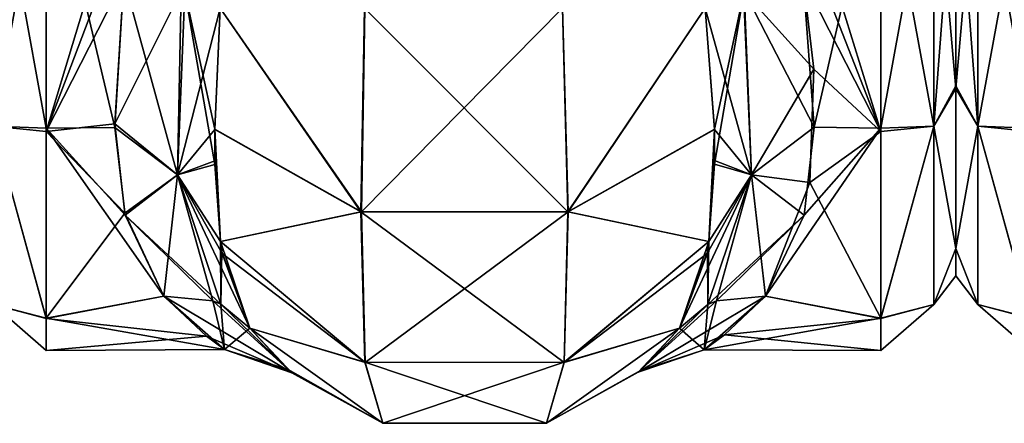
# Model space of a CAD drawing. Extents: x -23 to 1160, y -1999 to -1.
# Tile 97 of 254: x 968 to 1014, y -1999 to -1981. Entities that reach past the tile are written whole.
import ezdxf

# ---------------------------------------------------------------- set-up
doc = ezdxf.new("R2010")
doc.units = 0
doc.header["$LTSCALE"] = 90.350045
for name, color, linetype in [('1545', 7, 'CONTINUOUS'), ('1546', 7, 'CONTINUOUS'), ('1549', 7, 'CONTINUOUS'), ('1552', 7, 'CONTINUOUS'), ('1553', 7, 'CONTINUOUS'), ('1554', 7, 'CONTINUOUS'), ('1556', 7, 'CONTINUOUS'), ('1558', 7, 'CONTINUOUS'), ('1577', 7, 'CONTINUOUS'), ('1585', 7, 'CONTINUOUS'), ('1586', 7, 'CONTINUOUS'), ('1587', 7, 'CONTINUOUS'), ('1588', 7, 'CONTINUOUS'), ('1589', 7, 'CONTINUOUS'), ('1624', 7, 'CONTINUOUS'), ('1634', 7, 'CONTINUOUS')]:
    doc.layers.add(name, color=color, linetype=linetype)

msp = doc.modelspace()

# ---------------------------------------------------------------- linework, layer by layer
at = {"layer": '1545', "linetype": 'CONTINUOUS'}
for points in [[(1012, -1972, 12.5), (1012, -1972, 53.5), (1012, -1983.625, 49.891), (1012, -1972, 12.5)], [(1012, -1983.755, 16.199), (1012, -1972, 12.5), (1012, -1983.625, 49.891), (1012, -1983.755, 16.199)], [(1012, -1991.224, 40.14), (1012, -1983.755, 16.199), (1012, -1983.625, 49.891), (1012, -1991.224, 40.14)], [(1012, -1991.223, 25.854), (1012, -1983.755, 16.199), (1012, -1991.224, 40.14), (1012, -1991.223, 25.854)], [(1012, -1992.5, 32.965), (1012, -1991.223, 25.854), (1012, -1991.224, 40.14), (1012, -1992.5, 32.965)]]:
    msp.add_3dface(points, dxfattribs=at)
at = {"layer": '1546', "linetype": 'CONTINUOUS'}
for points in [[(1008.5, -1972, 9), (1008.5, -1985.759, 13.335), (1004.247, -1972, 9), (1008.5, -1972, 9)], [(1004.247, -1972, 9), (1008.5, -1985.759, 13.335), (1004.39, -1975.22, 9.217), (1004.247, -1972, 9)], [(1004.87, -1978.62, 56.069), (1005.387, -1985.555, 52.806), (1008.5, -1972, 57), (1004.87, -1978.62, 56.069)], [(1008.5, -1972, 57), (1005.387, -1985.555, 52.806), (1008.5, -1985.607, 52.77), (1008.5, -1972, 57)], [(1004.39, -1975.22, 9.217), (1008.5, -1985.759, 13.335), (1004.87, -1978.62, 9.931), (1004.39, -1975.22, 9.217)], [(1004.87, -1978.62, 9.931), (1008.5, -1985.759, 13.335), (1005.359, -1982.849, 11.592), (1004.87, -1978.62, 9.931)], [(1005.359, -1982.849, 11.592), (1008.5, -1985.759, 13.335), (1005.183, -1988.15, 15.247), (1005.359, -1982.849, 11.592)], [(1004.908, -1989.667, 49.244), (1003.107, -1993.453, 43.759), (1008.5, -1985.607, 52.77), (1004.908, -1989.667, 49.244)], [(1008.5, -1985.607, 52.77), (1003.107, -1993.453, 43.759), (1008.5, -1994.497, 41.361), (1008.5, -1985.607, 52.77)], [(1005.387, -1985.555, 52.806), (1004.908, -1989.667, 49.244), (1008.5, -1985.607, 52.77), (1005.387, -1985.555, 52.806)], [(1008.5, -1985.759, 13.335), (1008.5, -1994.49, 24.621), (1005.183, -1988.15, 15.247), (1008.5, -1985.759, 13.335)], [(1005.183, -1988.15, 15.247), (1008.5, -1994.49, 24.621), (1003.107, -1993.453, 22.241), (1005.183, -1988.15, 15.247)], [(1003.107, -1993.453, 22.241), (1008.5, -1994.49, 24.621), (1000.235, -1995.967, 31.74), (1003.107, -1993.453, 22.241)], [(1008.5, -1994.497, 41.361), (1003.107, -1993.453, 43.759), (1001.189, -1995.26, 38.913), (1008.5, -1994.497, 41.361)], [(1008.5, -1994.49, 24.621), (1008.5, -1996, 32.949), (1000.235, -1995.967, 31.74), (1008.5, -1994.49, 24.621)], [(1008.5, -1996, 32.949), (1008.5, -1994.497, 41.361), (1001.189, -1995.26, 38.913), (1008.5, -1996, 32.949)], [(1000.235, -1995.967, 31.74), (1008.5, -1996, 32.949), (1001.189, -1995.26, 38.913), (1000.235, -1995.967, 31.74)]]:
    msp.add_3dface(points, dxfattribs=at)
at = {"layer": '1549', "linetype": 'CONTINUOUS'}
for points in [[(973.13, -1978.62, 9.931), (972.713, -1985.565, 13.201), (969.5, -1972, 9), (973.13, -1978.62, 9.931)], [(969.5, -1972, 9), (972.713, -1985.565, 13.201), (969.5, -1985.607, 13.23), (969.5, -1972, 9)], [(969.5, -1972, 57), (969.5, -1985.759, 52.665), (973.653, -1972, 57), (969.5, -1972, 57)], [(973.653, -1972, 57), (969.5, -1985.759, 52.665), (973.512, -1975.153, 56.792), (973.653, -1972, 57)], [(969.5, -1985.759, 52.665), (973.13, -1978.62, 56.069), (973.512, -1975.153, 56.792), (969.5, -1985.759, 52.665)], [(972.709, -1985.399, 52.911), (973.13, -1978.62, 56.069), (969.5, -1985.759, 52.665), (972.709, -1985.399, 52.911)], [(973.172, -1989.581, 49.337), (972.709, -1985.399, 52.911), (969.5, -1985.759, 52.665), (973.172, -1989.581, 49.337)], [(972.713, -1985.565, 13.201), (973.193, -1989.671, 16.76), (969.5, -1985.607, 13.23), (972.713, -1985.565, 13.201)], [(973.193, -1989.671, 16.76), (974.993, -1993.453, 22.241), (969.5, -1985.607, 13.23), (973.193, -1989.671, 16.76)], [(969.5, -1985.607, 13.23), (974.993, -1993.453, 22.241), (969.5, -1994.497, 24.639), (969.5, -1985.607, 13.23)], [(969.5, -1994.49, 41.379), (973.172, -1989.581, 49.337), (969.5, -1985.759, 52.665), (969.5, -1994.49, 41.379)], [(974.993, -1993.453, 43.759), (973.172, -1989.581, 49.337), (969.5, -1994.49, 41.379), (974.993, -1993.453, 43.759)], [(977.834, -1995.948, 34.572), (974.993, -1993.453, 43.759), (969.5, -1994.49, 41.379), (977.834, -1995.948, 34.572)], [(974.993, -1993.453, 22.241), (976.992, -1995.321, 27.332), (969.5, -1994.497, 24.639), (974.993, -1993.453, 22.241)], [(969.5, -1996, 33.051), (977.834, -1995.948, 34.572), (969.5, -1994.49, 41.379), (969.5, -1996, 33.051)], [(969.5, -1994.497, 24.639), (976.992, -1995.321, 27.332), (969.5, -1996, 33.051), (969.5, -1994.497, 24.639)], [(976.992, -1995.321, 27.332), (977.834, -1995.948, 34.572), (969.5, -1996, 33.051), (976.992, -1995.321, 27.332)]]:
    msp.add_3dface(points, dxfattribs=at)
at = {"layer": '1552', "linetype": 'CONTINUOUS'}
for points in [[(977.622, -1980, 7.216), (984.224, -1989.516, 3.519), (977.374, -1985.648, 9.454), (977.622, -1980, 7.216)], [(977.622, -1980, 7.216), (984.387, -1980, 0.862), (984.224, -1989.516, 3.519), (977.622, -1980, 7.216)], [(984.387, -1980, 0.862), (993.621, -1980, 0.905), (984.224, -1989.516, 3.519), (984.387, -1980, 0.862)], [(993.621, -1980, 0.905), (993.894, -1989.512, 3.526), (984.224, -1989.516, 3.519), (993.621, -1980, 0.905)], [(993.621, -1980, 0.905), (1000.293, -1980, 7.248), (993.894, -1989.512, 3.526), (993.621, -1980, 0.905)], [(1000.293, -1980, 7.248), (1000.726, -1985.661, 9.461), (993.894, -1989.512, 3.526), (1000.293, -1980, 7.248)], [(984.224, -1989.516, 3.519), (977.638, -1990.895, 13.671), (977.374, -1985.648, 9.454), (984.224, -1989.516, 3.519)], [(977.374, -1985.648, 9.454), (977.638, -1990.895, 13.671), (977.381, -1987.298, 10.497), (977.374, -1985.648, 9.454)], [(1000.726, -1985.661, 9.461), (1000.462, -1990.894, 13.669), (993.894, -1989.512, 3.526), (1000.726, -1985.661, 9.461)], [(1000.722, -1987.12, 10.374), (1000.462, -1990.894, 13.669), (1000.726, -1985.661, 9.461), (1000.722, -1987.12, 10.374)], [(984.403, -1996.55, 10.457), (977.638, -1990.895, 13.671), (984.224, -1989.516, 3.519), (984.403, -1996.55, 10.457)], [(993.894, -1989.512, 3.526), (984.403, -1996.55, 10.457), (984.224, -1989.516, 3.519), (993.894, -1989.512, 3.526)], [(993.707, -1996.546, 10.459), (984.403, -1996.55, 10.457), (993.894, -1989.512, 3.526), (993.707, -1996.546, 10.459)], [(1000.462, -1990.894, 13.669), (993.707, -1996.546, 10.459), (993.894, -1989.512, 3.526), (1000.462, -1990.894, 13.669)], [(977.638, -1990.895, 13.671), (984.403, -1996.55, 10.457), (977.724, -1991.458, 14.318), (977.638, -1990.895, 13.671)], [(1000.462, -1990.894, 13.669), (999.091, -1994.945, 20), (993.707, -1996.546, 10.459), (1000.462, -1990.894, 13.669)], [(1000.39, -1991.37, 14.214), (999.091, -1994.945, 20), (1000.462, -1990.894, 13.669), (1000.39, -1991.37, 14.214)], [(977.724, -1991.458, 14.318), (984.403, -1996.55, 10.457), (979.009, -1994.945, 20), (977.724, -1991.458, 14.318)], [(979.009, -1994.945, 20), (984.403, -1996.55, 10.457), (985.226, -1999.401, 20), (979.009, -1994.945, 20)], [(993.707, -1996.546, 10.459), (999.091, -1994.945, 20), (992.874, -1999.401, 20), (993.707, -1996.546, 10.459)], [(984.403, -1996.55, 10.457), (993.707, -1996.546, 10.459), (985.226, -1999.401, 20), (984.403, -1996.55, 10.457)], [(985.226, -1999.401, 20), (993.707, -1996.546, 10.459), (992.874, -1999.401, 20), (985.226, -1999.401, 20)]]:
    msp.add_3dface(points, dxfattribs=at)
at = {"layer": '1553', "linetype": 'CONTINUOUS'}
for points in [[(979.009, -1994.945, 20), (985.226, -1999.401, 20), (980.977, -1997.043, 30.159), (979.009, -1994.945, 20)], [(979.009, -1994.945, 46), (980.799, -1996.89, 37.52), (985.226, -1999.401, 46), (979.009, -1994.945, 46)], [(992.874, -1999.401, 20), (999.091, -1994.945, 20), (997.261, -1996.925, 28.811), (992.874, -1999.401, 20)], [(997.158, -1997.014, 36.228), (999.091, -1994.945, 46), (992.874, -1999.401, 46), (997.158, -1997.014, 36.228)], [(980.977, -1997.043, 30.159), (985.226, -1999.401, 20), (980.799, -1996.89, 37.52), (980.977, -1997.043, 30.159)], [(980.799, -1996.89, 37.52), (985.226, -1999.401, 20), (985.226, -1999.401, 46), (980.799, -1996.89, 37.52)], [(992.874, -1999.401, 20), (997.261, -1996.925, 28.811), (992.874, -1999.401, 46), (992.874, -1999.401, 20)], [(997.261, -1996.925, 28.811), (997.158, -1997.014, 36.228), (992.874, -1999.401, 46), (997.261, -1996.925, 28.811)], [(985.226, -1999.401, 20), (992.874, -1999.401, 20), (985.226, -1999.401, 46), (985.226, -1999.401, 20)], [(985.226, -1999.401, 46), (992.874, -1999.401, 20), (992.874, -1999.401, 46), (985.226, -1999.401, 46)]]:
    msp.add_3dface(points, dxfattribs=at)
at = {"layer": '1554', "linetype": 'CONTINUOUS'}
for points in [[(984.2, -1989.51, 62.473), (977.622, -1980, 58.785), (977.374, -1985.662, 56.539), (984.2, -1989.51, 62.473)], [(984.377, -1980, 65.133), (977.622, -1980, 58.785), (984.2, -1989.51, 62.473), (984.377, -1980, 65.133)], [(993.87, -1989.516, 62.483), (984.377, -1980, 65.133), (984.2, -1989.51, 62.473), (993.87, -1989.516, 62.483)], [(993.62, -1980, 65.095), (984.377, -1980, 65.133), (993.87, -1989.516, 62.483), (993.62, -1980, 65.095)], [(1000.293, -1980, 58.752), (993.62, -1980, 65.095), (993.87, -1989.516, 62.483), (1000.293, -1980, 58.752)], [(1000.726, -1985.647, 56.547), (1000.293, -1980, 58.752), (993.87, -1989.516, 62.483), (1000.726, -1985.647, 56.547)], [(984.2, -1989.51, 62.473), (977.374, -1985.662, 56.539), (977.638, -1990.894, 52.331), (984.2, -1989.51, 62.473)], [(977.638, -1990.894, 52.331), (977.374, -1985.662, 56.539), (977.378, -1987.125, 55.622), (977.638, -1990.894, 52.331)], [(1000.726, -1985.647, 56.547), (993.87, -1989.516, 62.483), (1000.462, -1990.895, 52.329), (1000.726, -1985.647, 56.547)], [(1000.719, -1987.292, 55.507), (1000.726, -1985.647, 56.547), (1000.462, -1990.895, 52.329), (1000.719, -1987.292, 55.507)], [(984.393, -1996.546, 55.542), (984.2, -1989.51, 62.473), (977.638, -1990.894, 52.331), (984.393, -1996.546, 55.542)], [(993.87, -1989.516, 62.483), (984.2, -1989.51, 62.473), (993.697, -1996.55, 55.543), (993.87, -1989.516, 62.483)], [(993.697, -1996.55, 55.543), (984.2, -1989.51, 62.473), (984.393, -1996.546, 55.542), (993.697, -1996.55, 55.543)], [(1000.462, -1990.895, 52.329), (993.87, -1989.516, 62.483), (993.697, -1996.55, 55.543), (1000.462, -1990.895, 52.329)], [(979.009, -1994.945, 46), (984.393, -1996.546, 55.542), (977.638, -1990.894, 52.331), (979.009, -1994.945, 46)], [(979.009, -1994.945, 46), (977.638, -1990.894, 52.331), (977.71, -1991.37, 51.787), (979.009, -1994.945, 46)], [(1000.462, -1990.895, 52.329), (993.697, -1996.55, 55.543), (1000.376, -1991.456, 51.684), (1000.462, -1990.895, 52.329)], [(993.697, -1996.55, 55.543), (999.091, -1994.945, 46), (1000.376, -1991.456, 51.684), (993.697, -1996.55, 55.543)], [(979.009, -1994.945, 46), (985.226, -1999.401, 46), (984.393, -1996.546, 55.542), (979.009, -1994.945, 46)], [(992.874, -1999.401, 46), (999.091, -1994.945, 46), (993.697, -1996.55, 55.543), (992.874, -1999.401, 46)], [(985.226, -1999.401, 46), (992.874, -1999.401, 46), (984.393, -1996.546, 55.542), (985.226, -1999.401, 46)], [(992.874, -1999.401, 46), (993.697, -1996.55, 55.543), (984.393, -1996.546, 55.542), (992.874, -1999.401, 46)]]:
    msp.add_3dface(points, dxfattribs=at)
at = {"layer": '1556', "linetype": 'CONTINUOUS'}
for points in [[(1008.5, -1972, 57), (1008.5, -1985.607, 52.77), (1010.975, -1972, 55.975), (1008.5, -1972, 57)], [(1008.5, -1985.607, 52.77), (1010.975, -1985.504, 51.587), (1010.975, -1972, 55.975), (1008.5, -1985.607, 52.77)], [(1008.5, -1985.759, 13.335), (1008.5, -1972, 9), (1010.975, -1985.504, 14.413), (1008.5, -1985.759, 13.335)], [(1008.5, -1972, 9), (1010.975, -1972, 10.025), (1010.975, -1985.504, 14.413), (1008.5, -1972, 9)], [(1012, -1983.625, 49.891), (1012, -1972, 53.5), (1010.975, -1985.504, 51.587), (1012, -1983.625, 49.891)], [(1010.975, -1985.504, 51.587), (1012, -1972, 53.5), (1010.975, -1972, 55.975), (1010.975, -1985.504, 51.587)], [(1012, -1972, 12.5), (1012, -1983.755, 16.199), (1010.975, -1972, 10.025), (1012, -1972, 12.5)], [(1010.975, -1972, 10.025), (1012, -1983.755, 16.199), (1010.975, -1985.504, 14.413), (1010.975, -1972, 10.025)], [(1012, -1991.224, 40.14), (1012, -1983.625, 49.891), (1010.975, -1985.504, 51.587), (1012, -1991.224, 40.14)], [(1012, -1983.755, 16.199), (1012, -1991.223, 25.854), (1010.975, -1985.504, 14.413), (1012, -1983.755, 16.199)], [(1008.5, -1985.607, 52.77), (1008.5, -1994.497, 41.361), (1010.975, -1985.504, 51.587), (1008.5, -1985.607, 52.77)], [(1008.5, -1994.497, 41.361), (1010.975, -1993.85, 40.1), (1010.975, -1985.504, 51.587), (1008.5, -1994.497, 41.361)], [(1008.5, -1994.49, 24.621), (1008.5, -1985.759, 13.335), (1010.975, -1985.504, 14.413), (1008.5, -1994.49, 24.621)], [(1008.5, -1994.49, 24.621), (1010.975, -1985.504, 14.413), (1010.975, -1993.85, 25.9), (1008.5, -1994.49, 24.621)], [(1010.975, -1985.504, 14.413), (1012, -1991.223, 25.854), (1010.975, -1993.85, 25.9), (1010.975, -1985.504, 14.413)], [(1010.975, -1993.85, 40.1), (1012, -1991.224, 40.14), (1010.975, -1985.504, 51.587), (1010.975, -1993.85, 40.1)], [(1012, -1991.223, 25.854), (1012, -1992.5, 32.965), (1010.975, -1993.85, 25.9), (1012, -1991.223, 25.854)], [(1012, -1992.5, 32.965), (1012, -1991.224, 40.14), (1010.975, -1993.85, 40.1), (1012, -1992.5, 32.965)], [(1010.975, -1993.85, 25.9), (1012, -1992.5, 32.965), (1010.975, -1993.85, 40.1), (1010.975, -1993.85, 25.9)], [(1008.5, -1994.497, 41.361), (1008.5, -1996, 32.949), (1010.975, -1993.85, 40.1), (1008.5, -1994.497, 41.361)], [(1008.5, -1996, 32.949), (1008.5, -1994.49, 24.621), (1010.975, -1993.85, 25.9), (1008.5, -1996, 32.949)], [(1008.5, -1996, 32.949), (1010.975, -1993.85, 25.9), (1010.975, -1993.85, 40.1), (1008.5, -1996, 32.949)]]:
    msp.add_3dface(points, dxfattribs=at)
at = {"layer": '1558', "linetype": 'CONTINUOUS'}
for points in [[(969.5, -1972, 9), (969.5, -1985.607, 13.23), (967.025, -1972, 10.025), (969.5, -1972, 9)], [(969.5, -1985.607, 13.23), (967.025, -1985.504, 14.413), (967.025, -1972, 10.025), (969.5, -1985.607, 13.23)], [(969.5, -1985.759, 52.665), (969.5, -1972, 57), (967.025, -1985.504, 51.587), (969.5, -1985.759, 52.665)], [(969.5, -1972, 57), (967.025, -1972, 55.975), (967.025, -1985.504, 51.587), (969.5, -1972, 57)], [(969.5, -1985.607, 13.23), (969.5, -1994.497, 24.639), (967.025, -1985.504, 14.413), (969.5, -1985.607, 13.23)], [(969.5, -1994.497, 24.639), (967.025, -1993.85, 25.9), (967.025, -1985.504, 14.413), (969.5, -1994.497, 24.639)], [(969.5, -1994.49, 41.379), (969.5, -1985.759, 52.665), (967.025, -1985.504, 51.587), (969.5, -1994.49, 41.379)], [(969.5, -1994.49, 41.379), (967.025, -1985.504, 51.587), (967.025, -1993.85, 40.1), (969.5, -1994.49, 41.379)], [(969.5, -1994.497, 24.639), (969.5, -1996, 33.051), (967.025, -1993.85, 25.9), (969.5, -1994.497, 24.639)], [(969.5, -1996, 33.051), (969.5, -1994.49, 41.379), (967.025, -1993.85, 40.1), (969.5, -1996, 33.051)], [(969.5, -1996, 33.051), (967.025, -1993.85, 40.1), (967.025, -1993.85, 25.9), (969.5, -1996, 33.051)]]:
    msp.add_3dface(points, dxfattribs=at)
at = {"layer": '1577', "linetype": 'CONTINUOUS'}
for points in [[(1005.387, -1985.555, 52.806), (1004.87, -1978.62, 56.069), (1002.107, -1979.205, 56.818), (1005.387, -1985.555, 52.806)], [(1000.293, -1980, 58.752), (1000.726, -1985.647, 56.547), (1002.107, -1979.205, 56.818), (1000.293, -1980, 58.752)], [(1002.107, -1979.205, 56.818), (1000.719, -1987.292, 55.507), (1002.445, -1987.785, 52.234), (1002.107, -1979.205, 56.818)], [(1000.726, -1985.647, 56.547), (1000.719, -1987.292, 55.507), (1002.107, -1979.205, 56.818), (1000.726, -1985.647, 56.547)], [(1005.387, -1985.555, 52.806), (1002.107, -1979.205, 56.818), (1002.445, -1987.785, 52.234), (1005.387, -1985.555, 52.806)], [(1004.908, -1989.667, 49.244), (1005.387, -1985.555, 52.806), (1002.445, -1987.785, 52.234), (1004.908, -1989.667, 49.244)], [(1000.719, -1987.292, 55.507), (1000.462, -1990.895, 52.329), (1002.445, -1987.785, 52.234), (1000.719, -1987.292, 55.507)], [(1000.376, -1991.456, 51.684), (999.091, -1994.945, 46), (1002.445, -1987.785, 52.234), (1000.376, -1991.456, 51.684)], [(999.091, -1994.945, 46), (1000.417, -1993.84, 44.953), (1002.445, -1987.785, 52.234), (999.091, -1994.945, 46)], [(1000.462, -1990.895, 52.329), (1000.376, -1991.456, 51.684), (1002.445, -1987.785, 52.234), (1000.462, -1990.895, 52.329)], [(1000.417, -1993.84, 44.953), (1004.908, -1989.667, 49.244), (1002.445, -1987.785, 52.234), (1000.417, -1993.84, 44.953)], [(1004.908, -1989.667, 49.244), (1000.417, -1993.84, 44.953), (1000.813, -1993.669, 44.72), (1004.908, -1989.667, 49.244)], [(1003.107, -1993.453, 43.759), (1004.908, -1989.667, 49.244), (1000.813, -1993.669, 44.72), (1003.107, -1993.453, 43.759)]]:
    msp.add_3dface(points, dxfattribs=at)
at = {"layer": '1585', "linetype": 'CONTINUOUS'}
for points in [[(1004.87, -1978.62, 9.931), (1005.359, -1982.849, 11.592), (1002.076, -1979.195, 9.226), (1004.87, -1978.62, 9.931)], [(1002.445, -1987.784, 13.765), (1000.293, -1980, 7.248), (1002.076, -1979.195, 9.226), (1002.445, -1987.784, 13.765)], [(1005.359, -1982.849, 11.592), (1002.445, -1987.784, 13.765), (1002.076, -1979.195, 9.226), (1005.359, -1982.849, 11.592)], [(1000.726, -1985.661, 9.461), (1000.293, -1980, 7.248), (1002.445, -1987.784, 13.765), (1000.726, -1985.661, 9.461)], [(1005.359, -1982.849, 11.592), (1005.183, -1988.15, 15.247), (1002.445, -1987.784, 13.765), (1005.359, -1982.849, 11.592)], [(1000.722, -1987.12, 10.374), (1000.726, -1985.661, 9.461), (1002.445, -1987.784, 13.765), (1000.722, -1987.12, 10.374)], [(1000.462, -1990.894, 13.669), (1000.722, -1987.12, 10.374), (1002.445, -1987.784, 13.765), (1000.462, -1990.894, 13.669)], [(1000.813, -1993.669, 21.28), (1000.417, -1993.841, 21.047), (1002.445, -1987.784, 13.765), (1000.813, -1993.669, 21.28)], [(1000.417, -1993.841, 21.047), (1000.462, -1990.894, 13.669), (1002.445, -1987.784, 13.765), (1000.417, -1993.841, 21.047)], [(1003.107, -1993.453, 22.241), (1000.813, -1993.669, 21.28), (1002.445, -1987.784, 13.765), (1003.107, -1993.453, 22.241)], [(1005.183, -1988.15, 15.247), (1003.107, -1993.453, 22.241), (1002.445, -1987.784, 13.765), (1005.183, -1988.15, 15.247)], [(1000.39, -1991.37, 14.214), (1000.462, -1990.894, 13.669), (1000.417, -1993.841, 21.047), (1000.39, -1991.37, 14.214)], [(999.091, -1994.945, 20), (1000.39, -1991.37, 14.214), (1000.417, -1993.841, 21.047), (999.091, -1994.945, 20)]]:
    msp.add_3dface(points, dxfattribs=at)
at = {"layer": '1586', "linetype": 'CONTINUOUS'}
for points in [[(1001.189, -1995.26, 38.913), (1003.107, -1993.453, 43.759), (997.158, -1997.014, 36.228), (1001.189, -1995.26, 38.913)], [(997.158, -1997.014, 36.228), (1003.107, -1993.453, 43.759), (1000.813, -1993.669, 44.72), (997.158, -1997.014, 36.228)], [(1003.107, -1993.453, 22.241), (1000.235, -1995.967, 31.74), (1000.813, -1993.669, 21.28), (1003.107, -1993.453, 22.241)], [(1000.417, -1993.84, 44.953), (997.158, -1997.014, 36.228), (1000.813, -1993.669, 44.72), (1000.417, -1993.84, 44.953)], [(999.091, -1994.945, 46), (997.158, -1997.014, 36.228), (1000.417, -1993.84, 44.953), (999.091, -1994.945, 46)], [(1000.235, -1995.967, 31.74), (999.091, -1994.945, 20), (1000.417, -1993.841, 21.047), (1000.235, -1995.967, 31.74)], [(1000.813, -1993.669, 21.28), (1000.235, -1995.967, 31.74), (1000.417, -1993.841, 21.047), (1000.813, -1993.669, 21.28)], [(999.091, -1994.945, 20), (1000.235, -1995.967, 31.74), (997.261, -1996.925, 28.811), (999.091, -1994.945, 20)], [(1000.235, -1995.967, 31.74), (1001.189, -1995.26, 38.913), (997.158, -1997.014, 36.228), (1000.235, -1995.967, 31.74)], [(1000.235, -1995.967, 31.74), (997.158, -1997.014, 36.228), (997.261, -1996.925, 28.811), (1000.235, -1995.967, 31.74)]]:
    msp.add_3dface(points, dxfattribs=at)
at = {"layer": '1587', "linetype": 'CONTINUOUS'}
for points in [[(973.13, -1978.62, 56.069), (972.709, -1985.399, 52.911), (975.813, -1979.18, 56.769), (973.13, -1978.62, 56.069)], [(975.813, -1979.18, 56.769), (972.709, -1985.399, 52.911), (975.638, -1987.782, 52.22), (975.813, -1979.18, 56.769)], [(977.622, -1980, 58.785), (975.813, -1979.18, 56.769), (975.638, -1987.782, 52.22), (977.622, -1980, 58.785)], [(977.374, -1985.662, 56.539), (977.622, -1980, 58.785), (975.638, -1987.782, 52.22), (977.374, -1985.662, 56.539)], [(972.709, -1985.399, 52.911), (973.172, -1989.581, 49.337), (975.638, -1987.782, 52.22), (972.709, -1985.399, 52.911)], [(977.378, -1987.125, 55.622), (977.374, -1985.662, 56.539), (975.638, -1987.782, 52.22), (977.378, -1987.125, 55.622)], [(977.638, -1990.894, 52.331), (977.378, -1987.125, 55.622), (975.638, -1987.782, 52.22), (977.638, -1990.894, 52.331)], [(973.172, -1989.581, 49.337), (974.993, -1993.453, 43.759), (975.638, -1987.782, 52.22), (973.172, -1989.581, 49.337)], [(974.993, -1993.453, 43.759), (977.287, -1993.669, 44.72), (975.638, -1987.782, 52.22), (974.993, -1993.453, 43.759)], [(977.287, -1993.669, 44.72), (977.666, -1993.832, 44.942), (975.638, -1987.782, 52.22), (977.287, -1993.669, 44.72)], [(977.666, -1993.832, 44.942), (977.638, -1990.894, 52.331), (975.638, -1987.782, 52.22), (977.666, -1993.832, 44.942)], [(977.71, -1991.37, 51.787), (977.638, -1990.894, 52.331), (977.666, -1993.832, 44.942), (977.71, -1991.37, 51.787)], [(979.009, -1994.945, 46), (977.71, -1991.37, 51.787), (977.666, -1993.832, 44.942), (979.009, -1994.945, 46)]]:
    msp.add_3dface(points, dxfattribs=at)
at = {"layer": '1588', "linetype": 'CONTINUOUS'}
for points in [[(974.993, -1993.453, 43.759), (977.834, -1995.948, 34.572), (977.287, -1993.669, 44.72), (974.993, -1993.453, 43.759)], [(976.992, -1995.321, 27.332), (974.993, -1993.453, 22.241), (980.977, -1997.043, 30.159), (976.992, -1995.321, 27.332)], [(980.977, -1997.043, 30.159), (974.993, -1993.453, 22.241), (977.287, -1993.669, 21.28), (980.977, -1997.043, 30.159)], [(977.287, -1993.669, 44.72), (977.834, -1995.948, 34.572), (977.666, -1993.832, 44.942), (977.287, -1993.669, 44.72)], [(977.665, -1993.832, 21.058), (980.977, -1997.043, 30.159), (977.287, -1993.669, 21.28), (977.665, -1993.832, 21.058)], [(979.009, -1994.945, 20), (980.977, -1997.043, 30.159), (977.665, -1993.832, 21.058), (979.009, -1994.945, 20)], [(977.834, -1995.948, 34.572), (979.009, -1994.945, 46), (977.666, -1993.832, 44.942), (977.834, -1995.948, 34.572)], [(977.834, -1995.948, 34.572), (980.799, -1996.89, 37.52), (979.009, -1994.945, 46), (977.834, -1995.948, 34.572)], [(977.834, -1995.948, 34.572), (976.992, -1995.321, 27.332), (980.977, -1997.043, 30.159), (977.834, -1995.948, 34.572)], [(977.834, -1995.948, 34.572), (980.977, -1997.043, 30.159), (980.799, -1996.89, 37.52), (977.834, -1995.948, 34.572)]]:
    msp.add_3dface(points, dxfattribs=at)
at = {"layer": '1589', "linetype": 'CONTINUOUS'}
for points in [[(972.713, -1985.565, 13.201), (973.13, -1978.62, 9.931), (975.637, -1987.782, 13.78), (972.713, -1985.565, 13.201)], [(973.13, -1978.62, 9.931), (975.973, -1979.21, 9.197), (975.637, -1987.782, 13.78), (973.13, -1978.62, 9.931)], [(975.973, -1979.21, 9.197), (977.381, -1987.298, 10.497), (975.637, -1987.782, 13.78), (975.973, -1979.21, 9.197)], [(977.622, -1980, 7.216), (977.374, -1985.648, 9.454), (975.973, -1979.21, 9.197), (977.622, -1980, 7.216)], [(977.374, -1985.648, 9.454), (977.381, -1987.298, 10.497), (975.973, -1979.21, 9.197), (977.374, -1985.648, 9.454)], [(973.193, -1989.671, 16.76), (972.713, -1985.565, 13.201), (975.637, -1987.782, 13.78), (973.193, -1989.671, 16.76)], [(977.381, -1987.298, 10.497), (977.638, -1990.895, 13.671), (975.637, -1987.782, 13.78), (977.381, -1987.298, 10.497)], [(973.193, -1989.671, 16.76), (975.637, -1987.782, 13.78), (977.665, -1993.832, 21.058), (973.193, -1989.671, 16.76)], [(977.638, -1990.895, 13.671), (977.724, -1991.458, 14.318), (975.637, -1987.782, 13.78), (977.638, -1990.895, 13.671)], [(977.724, -1991.458, 14.318), (979.009, -1994.945, 20), (975.637, -1987.782, 13.78), (977.724, -1991.458, 14.318)], [(975.637, -1987.782, 13.78), (979.009, -1994.945, 20), (977.665, -1993.832, 21.058), (975.637, -1987.782, 13.78)], [(974.993, -1993.453, 22.241), (973.193, -1989.671, 16.76), (977.287, -1993.669, 21.28), (974.993, -1993.453, 22.241)], [(973.193, -1989.671, 16.76), (977.665, -1993.832, 21.058), (977.287, -1993.669, 21.28), (973.193, -1989.671, 16.76)]]:
    msp.add_3dface(points, dxfattribs=at)
at = {"layer": '1624', "linetype": 'CONTINUOUS'}
for points in [[(1012, -1972, 53.5), (1012, -1972, 12.5), (1012, -1983.625, 16.109), (1012, -1972, 53.5)], [(1012, -1983.755, 49.801), (1012, -1972, 53.5), (1012, -1983.625, 16.109), (1012, -1983.755, 49.801)], [(1012, -1991.224, 25.86), (1012, -1983.755, 49.801), (1012, -1983.625, 16.109), (1012, -1991.224, 25.86)], [(1012, -1991.223, 40.146), (1012, -1983.755, 49.801), (1012, -1991.224, 25.86), (1012, -1991.223, 40.146)], [(1012, -1992.5, 33.035), (1012, -1991.223, 40.146), (1012, -1991.224, 25.86), (1012, -1992.5, 33.035)]]:
    msp.add_3dface(points, dxfattribs=at)
at = {"layer": '1634', "linetype": 'CONTINUOUS'}
for points in [[(1012, -1983.625, 16.109), (1012, -1972, 12.5), (1013.025, -1985.504, 14.413), (1012, -1983.625, 16.109)], [(1013.025, -1985.504, 14.413), (1012, -1972, 12.5), (1013.025, -1972, 10.025), (1013.025, -1985.504, 14.413)], [(1012, -1972, 53.5), (1012, -1983.755, 49.801), (1013.025, -1972, 55.975), (1012, -1972, 53.5)], [(1013.025, -1972, 55.975), (1012, -1983.755, 49.801), (1013.025, -1985.504, 51.587), (1013.025, -1972, 55.975)], [(1015.5, -1972, 9), (1015.5, -1985.607, 13.23), (1013.025, -1972, 10.025), (1015.5, -1972, 9)], [(1015.5, -1985.607, 13.23), (1013.025, -1985.504, 14.413), (1013.025, -1972, 10.025), (1015.5, -1985.607, 13.23)], [(1015.5, -1985.759, 52.665), (1015.5, -1972, 57), (1013.025, -1985.504, 51.587), (1015.5, -1985.759, 52.665)], [(1015.5, -1972, 57), (1013.025, -1972, 55.975), (1013.025, -1985.504, 51.587), (1015.5, -1972, 57)], [(1012, -1991.224, 25.86), (1012, -1983.625, 16.109), (1013.025, -1985.504, 14.413), (1012, -1991.224, 25.86)], [(1012, -1983.755, 49.801), (1012, -1991.223, 40.146), (1013.025, -1985.504, 51.587), (1012, -1983.755, 49.801)], [(1013.025, -1985.504, 51.587), (1012, -1991.223, 40.146), (1013.025, -1993.85, 40.1), (1013.025, -1985.504, 51.587)], [(1013.025, -1993.85, 25.9), (1012, -1991.224, 25.86), (1013.025, -1985.504, 14.413), (1013.025, -1993.85, 25.9)], [(1015.5, -1985.607, 13.23), (1015.5, -1994.497, 24.639), (1013.025, -1985.504, 14.413), (1015.5, -1985.607, 13.23)], [(1015.5, -1994.497, 24.639), (1013.025, -1993.85, 25.9), (1013.025, -1985.504, 14.413), (1015.5, -1994.497, 24.639)], [(1015.5, -1994.49, 41.379), (1015.5, -1985.759, 52.665), (1013.025, -1985.504, 51.587), (1015.5, -1994.49, 41.379)], [(1015.5, -1994.49, 41.379), (1013.025, -1985.504, 51.587), (1013.025, -1993.85, 40.1), (1015.5, -1994.49, 41.379)], [(1012, -1991.223, 40.146), (1012, -1992.5, 33.035), (1013.025, -1993.85, 40.1), (1012, -1991.223, 40.146)], [(1012, -1992.5, 33.035), (1012, -1991.224, 25.86), (1013.025, -1993.85, 25.9), (1012, -1992.5, 33.035)], [(1013.025, -1993.85, 40.1), (1012, -1992.5, 33.035), (1013.025, -1993.85, 25.9), (1013.025, -1993.85, 40.1)], [(1015.5, -1994.497, 24.639), (1015.5, -1996, 33.051), (1013.025, -1993.85, 25.9), (1015.5, -1994.497, 24.639)], [(1015.5, -1996, 33.051), (1015.5, -1994.49, 41.379), (1013.025, -1993.85, 40.1), (1015.5, -1996, 33.051)], [(1015.5, -1996, 33.051), (1013.025, -1993.85, 40.1), (1013.025, -1993.85, 25.9), (1015.5, -1996, 33.051)]]:
    msp.add_3dface(points, dxfattribs=at)

doc.saveas('drawing.dxf')
